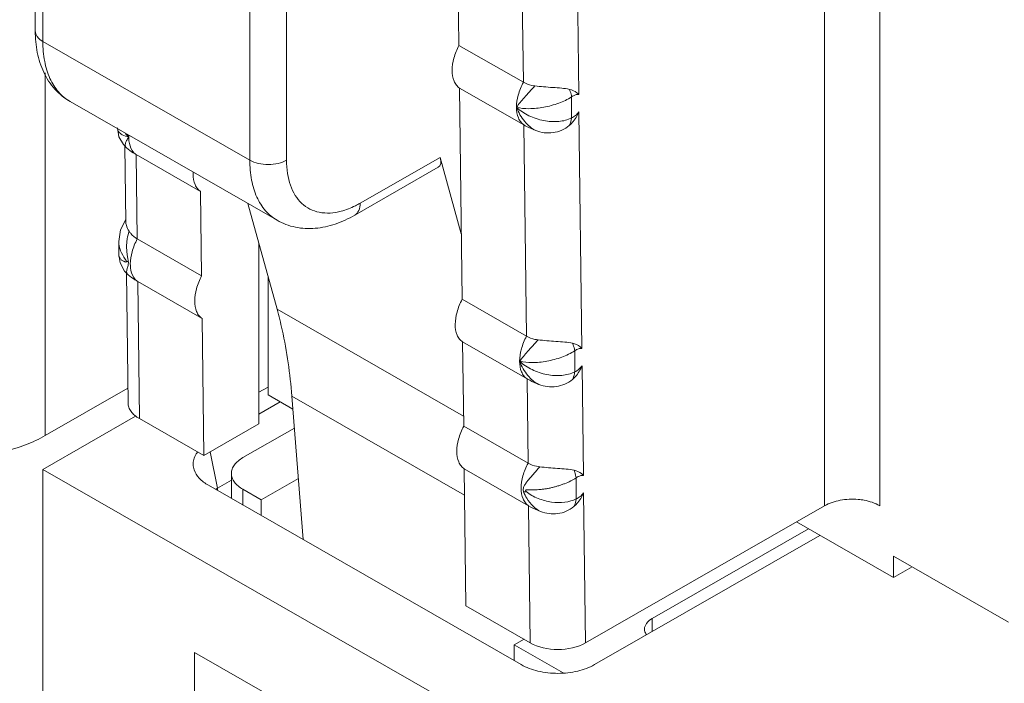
# Model space of a CAD drawing. Header units: centimetres. Extents: x -24.5 to 49.7, y -16.6 to 18.4.
# Tile 38 of 248: x -15.761 to -15.229, y -11.281 to -10.923. Entities that reach past the tile are written whole.
import ezdxf

# ---------------------------------------------------------------- set-up
doc = ezdxf.new("R2010")
doc.units = ezdxf.units.CM
doc.header["$MEASUREMENT"] = 0
doc.layers.add('layer 1', color=7, linetype='Continuous')

msp = doc.modelspace()

# ---------------------------------------------------------------- linework, layer by layer
at = {"layer": 'layer 1', "color": 1, "lineweight": 0}
msp.add_open_spline([(24.98821, 18.39808), (24.98821, 18.39808), (24.98821, -16.60193), (24.98821, -16.60193), (24.98821, -16.60193), (-24.51772, -16.60193), (-24.51772, -16.60193), (-24.51772, -16.60193), (-24.51772, 18.39808), (-24.51772, 18.39808), (-24.51772, 18.39808), (24.98821, 18.39808), (24.98821, 18.39808)], degree=3, knots=[0, 0, 0, 0, 0.25, 0.25, 0.25, 0.5, 0.5, 0.5, 0.75, 0.75, 0.75, 1, 1, 1, 1], dxfattribs=at)
at = {"layer": 'layer 1', "color": 5, "lineweight": 0}
msp.add_open_spline([(-23.26688, 17.18067), (-23.26688, 17.18067), (-23.26688, -15.60944), (-23.26688, -15.60944), (-23.26688, -15.60944), (23.98644, -15.60944), (23.98644, -15.60944)], degree=3, knots=[0, 0, 0, 0, 0.5, 0.5, 0.5, 1, 1, 1, 1], dxfattribs=at)
at = {"layer": 'layer 1', "lineweight": 9}
for points in [[(-15.52202, -12.03093), (-15.52202, -12.03093), (-20.59525, -9.12104), (-20.59525, -9.12104)], [(-20.51822, -9.33791), (-20.51822, -9.33791), (-15.59904, -12.15944), (-15.59904, -12.15944)], [(-15.58413, -12.92798), (-15.58413, -12.92798), (-20.50332, -10.10645), (-20.50332, -10.10645)], [(-15.59904, -12.93653), (-15.59904, -12.93653), (-20.51822, -10.115), (-20.51822, -10.115)], [(-13.25869, -10.16534), (-13.25869, -10.16534), (-15.36054, -11.37091), (-15.36054, -11.37091)], [(-15.32575, -11.18532), (-15.32575, -11.18532), (-15.32575, -10.73921), (-15.32575, -10.73921)], [(-15.29594, -10.73921), (-15.29594, -10.73921), (-15.29594, -11.18532), (-15.29594, -11.18532)], [(-15.75222, -10.92883), (-15.75222, -10.92883), (-15.75222, -10.82986), (-15.75222, -10.82986)], [(-15.74811, -10.83556), (-15.74811, -10.83556), (-15.74811, -10.93453), (-15.74811, -10.93453)], [(-17.32415, -10.87186), (-17.32415, -10.87186), (-15.46916, -11.93584), (-15.46916, -11.93584)], [(-15.52384, -10.89108), (-15.52384, -10.89108), (-15.52327, -10.93662), (-15.52327, -10.93662)], [(-15.63631, -10.99866), (-15.63631, -10.99866), (-15.63631, -10.89968), (-15.63631, -10.89968)], [(-15.61643, -10.89968), (-15.61643, -10.89968), (-15.61643, -10.99866), (-15.61643, -10.99866)], [(-15.4586, -10.96315), (-15.4586, -10.96315), (-15.45933, -10.904), (-15.45933, -10.904)], [(-15.48849, -10.95657), (-15.48849, -10.95657), (-15.48905, -10.91103), (-15.48905, -10.91103)], [(-15.74811, -10.93453), (-15.74811, -10.93453), (-15.63631, -10.99866), (-15.63631, -10.99866)], [(-15.52327, -10.93662), (-15.52327, -10.93662), (-15.48849, -10.95657), (-15.48849, -10.95657)], [(-15.74681, -11.14739), (-15.74681, -11.14739), (-15.74681, -10.95139), (-15.74681, -10.95139)], [(-15.48821, -10.97962), (-15.48821, -10.97962), (-15.52299, -10.95967), (-15.52299, -10.95967)], [(-15.52299, -10.95967), (-15.52299, -10.95967), (-15.52158, -11.0738), (-15.52158, -11.0738)], [(-15.46241, -10.96445), (-15.46241, -10.96445), (-15.46241, -10.97581), (-15.46241, -10.97581)], [(-15.62158, -11.03111), (-15.62158, -11.03111), (-15.73338, -10.96699), (-15.73338, -10.96699)], [(-15.4569, -11.10033), (-15.4569, -11.10033), (-15.45848, -10.9726), (-15.45848, -10.9726)], [(-15.4868, -11.09375), (-15.4868, -11.09375), (-15.48821, -10.97962), (-15.48821, -10.97962)], [(-15.70788, -10.98127), (-15.70788, -10.98127), (-15.70707, -10.98598), (-15.70707, -10.98598)], [(-15.70707, -10.98598), (-15.70707, -10.98598), (-15.70463, -10.99027), (-15.70463, -10.99027)], [(-15.70355, -10.9843), (-15.70297, -10.98496), (-15.70235, -10.9856), (-15.70171, -10.98619)], [(-15.70213, -10.98501), (-15.70199, -10.98541), (-15.70185, -10.9858), (-15.70171, -10.98619)], [(-15.70168, -10.98524), (-15.7017, -10.98556), (-15.70171, -10.98587), (-15.70171, -10.98619)], [(-15.70463, -10.99027), (-15.70463, -10.99027), (-15.70286, -10.99205), (-15.70286, -10.99205)], [(-15.70382, -10.99108), (-15.70382, -10.99108), (-15.70332, -11.03193), (-15.70332, -11.03193)], [(-15.70286, -10.99205), (-15.70172, -10.993), (-15.70053, -10.99389), (-15.69929, -10.9947)], [(-15.69987, -10.99342), (-15.69963, -10.9938), (-15.69935, -10.99417), (-15.69905, -10.9945)], [(-15.69769, -10.99567), (-15.69769, -10.99567), (-15.69929, -10.9947), (-15.69929, -10.9947)], [(-15.69905, -10.9945), (-15.69865, -10.99494), (-15.69819, -10.99534), (-15.69769, -10.99567)], [(-15.66291, -11.01562), (-15.66291, -11.01562), (-15.69769, -10.99567), (-15.69769, -10.99567)], [(-15.69769, -10.99567), (-15.69769, -10.99567), (-15.69713, -11.04121), (-15.69713, -11.04121)], [(-15.57668, -11.0219), (-15.57668, -11.0219), (-15.53346, -10.99712), (-15.53346, -10.99712)], [(-15.53446, -11.00249), (-15.53308, -11.0017), (-15.53273, -10.99977), (-15.53346, -10.99712)], [(-15.52202, -11.03853), (-15.52202, -11.03853), (-15.53346, -10.99712), (-15.53346, -10.99712)], [(-15.6669, -11.00519), (-15.66691, -11.00551), (-15.66692, -11.00582), (-15.66692, -11.00614)], [(-15.57962, -11.0284), (-15.57962, -11.0284), (-15.53446, -11.00249), (-15.53446, -11.00249)], [(-15.66235, -11.06116), (-15.66235, -11.06116), (-15.66291, -11.01562), (-15.66291, -11.01562)], [(-15.63737, -11.02205), (-15.63737, -11.02205), (-15.62159, -11.07917), (-15.62159, -11.07917)], [(-15.70333, -11.03071), (-15.70333, -11.03071), (-15.70614, -11.03627), (-15.70614, -11.03627)], [(-15.70332, -11.03193), (-15.70331, -11.03225), (-15.70328, -11.03256), (-15.70322, -11.03287)], [(-15.70614, -11.03627), (-15.70614, -11.03627), (-15.70707, -11.04266), (-15.70707, -11.04266)], [(-15.70707, -11.04984), (-15.70707, -11.04984), (-15.70707, -11.04266), (-15.70707, -11.04266)], [(-15.69713, -11.04121), (-15.69713, -11.04121), (-15.66235, -11.06116), (-15.66235, -11.06116)], [(-15.63134, -11.14115), (-15.63134, -11.14115), (-15.63134, -11.0439), (-15.63134, -11.0439)], [(-15.70705, -11.0502), (-15.70705, -11.0502), (-15.70707, -11.04984), (-15.70707, -11.04984)], [(-15.70707, -11.04984), (-15.70707, -11.04984), (-15.7064, -11.05413), (-15.7064, -11.05413)], [(-15.70705, -11.0502), (-15.70703, -11.05038), (-15.70699, -11.05055), (-15.70693, -11.05072)], [(-15.7064, -11.05413), (-15.7064, -11.05413), (-15.70406, -11.05853), (-15.70406, -11.05853)], [(-15.70358, -11.05221), (-15.70358, -11.05221), (-15.70313, -11.0529), (-15.70313, -11.0529)], [(-15.70313, -11.0529), (-15.70313, -11.0529), (-15.70296, -11.05322), (-15.70296, -11.05322)], [(-15.70194, -11.05352), (-15.70192, -11.05373), (-15.7019, -11.05394), (-15.7019, -11.05415)], [(-15.70406, -11.05853), (-15.70406, -11.05853), (-15.70209, -11.06057), (-15.70209, -11.06057)], [(-15.70297, -11.05965), (-15.70297, -11.05965), (-15.70211, -11.12983), (-15.70211, -11.12983)], [(-15.70207, -11.06059), (-15.70092, -11.06156), (-15.6997, -11.06246), (-15.69844, -11.06329)], [(-15.69903, -11.06202), (-15.69878, -11.06239), (-15.69851, -11.06275), (-15.6982, -11.06309)], [(-15.69684, -11.06426), (-15.69684, -11.06426), (-15.69844, -11.06329), (-15.69844, -11.06329)], [(-15.6982, -11.06309), (-15.6978, -11.06353), (-15.69734, -11.06393), (-15.69684, -11.06426)], [(-15.66207, -11.08421), (-15.66207, -11.08421), (-15.69684, -11.06426), (-15.69684, -11.06426)], [(-15.69684, -11.06426), (-15.69684, -11.06426), (-15.69593, -11.13829), (-15.69593, -11.13829)], [(-15.62637, -11.12547), (-15.62637, -11.12547), (-15.62637, -11.06187), (-15.62637, -11.06187)], [(-15.52158, -11.0738), (-15.52158, -11.0738), (-15.4868, -11.09375), (-15.4868, -11.09375)], [(-15.62159, -11.07917), (-15.62159, -11.07917), (-15.5208, -11.13698), (-15.5208, -11.13698)], [(-15.66115, -11.15824), (-15.66115, -11.15824), (-15.66207, -11.08421), (-15.66207, -11.08421)], [(-15.48652, -11.1168), (-15.48652, -11.1168), (-15.5213, -11.09685), (-15.5213, -11.09685)], [(-15.5213, -11.09685), (-15.5213, -11.09685), (-15.52074, -11.14239), (-15.52074, -11.14239)], [(-15.46071, -11.10163), (-15.46071, -11.10163), (-15.46071, -11.11299), (-15.46071, -11.11299)], [(-15.45605, -11.16892), (-15.45605, -11.16892), (-15.45678, -11.10977), (-15.45678, -11.10977)], [(-15.48595, -11.16234), (-15.48595, -11.16234), (-15.48652, -11.1168), (-15.48652, -11.1168)], [(-15.7022, -11.12181), (-15.7022, -11.12181), (-15.74681, -11.14739), (-15.74681, -11.14739)], [(-15.62637, -11.1212), (-15.62637, -11.1212), (-15.63134, -11.12404), (-15.63134, -11.12404)], [(-15.61986, -11.1292), (-15.61986, -11.1292), (-15.63134, -11.13578), (-15.63134, -11.13578)], [(-15.613, -11.13314), (-15.613, -11.13314), (-15.62637, -11.12547), (-15.62637, -11.12547)], [(-15.52027, -11.17965), (-15.52027, -11.17965), (-15.61356, -11.12614), (-15.61356, -11.12614)], [(-15.61356, -11.12614), (-15.61356, -11.12614), (-15.60744, -11.20364), (-15.60744, -11.20364)], [(-15.74811, -11.16571), (-15.74811, -11.16571), (-15.698, -11.13697), (-15.698, -11.13697)], [(-15.69593, -11.13829), (-15.69593, -11.13829), (-15.66115, -11.15824), (-15.66115, -11.15824)], [(-15.66115, -11.15824), (-15.66115, -11.15824), (-15.63134, -11.14115), (-15.63134, -11.14115)], [(-15.64003, -11.15935), (-15.64003, -11.15935), (-15.6122, -11.14338), (-15.6122, -11.14338)], [(-15.52074, -11.14239), (-15.52074, -11.14239), (-15.48595, -11.16234), (-15.48595, -11.16234)], [(-15.65769, -11.15625), (-15.65769, -11.15625), (-15.6537, -11.17579), (-15.6537, -11.17579)], [(-15.39034, -11.37091), (-15.39034, -11.37091), (-15.74811, -11.16571), (-15.74811, -11.16571)], [(-15.74811, -11.16571), (-15.74811, -11.16571), (-15.74811, -11.77585), (-15.74811, -11.77585)], [(-15.48567, -11.18539), (-15.48567, -11.18539), (-15.52045, -11.16544), (-15.52045, -11.16544)], [(-15.52045, -11.16544), (-15.52045, -11.16544), (-15.51954, -11.23947), (-15.51954, -11.23947)], [(-15.6537, -11.17579), (-15.6537, -11.17579), (-15.64621, -11.17149), (-15.64621, -11.17149)], [(-15.64621, -11.1814), (-15.64621, -11.1814), (-15.64621, -11.1679), (-15.64621, -11.1679)], [(-15.61005, -11.17065), (-15.61005, -11.17065), (-15.63009, -11.18215), (-15.63009, -11.18215)], [(-15.45991, -11.17025), (-15.45991, -11.17025), (-15.45991, -11.18159), (-15.45991, -11.18159)], [(-15.65867, -11.17426), (-15.65867, -11.17426), (-15.48972, -11.27115), (-15.48972, -11.27115)], [(-15.6537, -11.17579), (-15.65408, -11.17601), (-15.65445, -11.17623), (-15.65481, -11.17648)], [(-15.6537, -11.17579), (-15.6537, -11.17579), (-15.6537, -11.1771), (-15.6537, -11.1771)], [(-15.63009, -11.18215), (-15.63009, -11.18215), (-15.64003, -11.17645), (-15.64003, -11.17645)], [(-15.64003, -11.17645), (-15.64003, -11.17645), (-15.64003, -11.18495), (-15.64003, -11.18495)], [(-15.4874, -11.17709), (-15.48735, -11.17732), (-15.48717, -11.1775), (-15.48701, -11.17767)], [(-15.63009, -11.19065), (-15.63009, -11.19065), (-15.63009, -11.18215), (-15.63009, -11.18215)], [(-15.45494, -11.25942), (-15.45494, -11.25942), (-15.45594, -11.17836), (-15.45594, -11.17836)], [(-15.48475, -11.25942), (-15.48475, -11.25942), (-15.48567, -11.18539), (-15.48567, -11.18539)], [(-15.32575, -11.18532), (-15.32575, -11.18532), (-15.45494, -11.25942), (-15.45494, -11.25942)], [(-15.33439, -11.1978), (-15.33439, -11.1978), (-15.41892, -11.24628), (-15.41892, -11.24628)], [(-15.34095, -11.19404), (-15.34095, -11.19404), (-15.28849, -11.22413), (-15.28849, -11.22413)], [(-15.44998, -11.27115), (-15.44998, -11.27115), (-15.32823, -11.20133), (-15.32823, -11.20133)], [(-15.22637, -11.24825), (-15.22637, -11.24825), (-15.28849, -11.21262), (-15.28849, -11.21262)], [(-15.28849, -11.22413), (-15.28849, -11.22413), (-15.28849, -11.21262), (-15.28849, -11.21262)], [(-15.28849, -11.22413), (-15.28849, -11.22413), (-15.27845, -11.21837), (-15.27845, -11.21837)], [(-15.51954, -11.23947), (-15.51954, -11.23947), (-15.48475, -11.25942), (-15.48475, -11.25942)], [(-15.41892, -11.24628), (-15.41892, -11.24628), (-15.41892, -11.25335), (-15.41892, -11.25335)], [(-15.49345, -11.26052), (-15.49345, -11.26052), (-15.48814, -11.25748), (-15.48814, -11.25748)], [(-15.46702, -11.27568), (-15.46702, -11.27568), (-15.49345, -11.26052), (-15.49345, -11.26052)], [(-15.49345, -11.26052), (-15.49345, -11.26052), (-15.49345, -11.26902), (-15.49345, -11.26902)], [(-15.48475, -11.25942), (-15.47652, -11.26414), (-15.46317, -11.26414), (-15.45494, -11.25942)], [(-15.66612, -11.26453), (-15.66612, -11.26453), (-15.5568, -11.32724), (-15.5568, -11.32724)], [(-15.66612, -11.26453), (-15.66612, -11.26453), (-15.66612, -11.82288), (-15.66612, -11.82288)]]:
    msp.add_open_spline(points, degree=3, dxfattribs=at)
for points, knots in [([(-15.73338, -10.96699), (-15.73648, -10.9652), (-15.73931, -10.96289), (-15.74171, -10.96021), (-15.74413, -10.9575), (-15.7461, -10.95442), (-15.74765, -10.95115), (-15.74924, -10.94777), (-15.75038, -10.94418), (-15.75111, -10.94051), (-15.75189, -10.93667), (-15.75222, -10.93274), (-15.75222, -10.92883)], [0, 0, 0, 0, 0.25, 0.25, 0.25, 0.5, 0.5, 0.5, 0.75, 0.75, 0.75, 1, 1, 1, 1]), ([(-15.75222, -10.92883), (-15.75222, -10.92992), (-15.75179, -10.93101), (-15.75116, -10.93192), (-15.75037, -10.93303), (-15.74926, -10.93386), (-15.74811, -10.93453)], [0, 0, 0, 0, 0.5, 0.5, 0.5, 1, 1, 1, 1]), ([(-15.74811, -10.93453), (-15.74811, -10.93813), (-15.74782, -10.94173), (-15.74714, -10.94527), (-15.74653, -10.94844), (-15.74561, -10.95156), (-15.74428, -10.95449), (-15.74307, -10.95714), (-15.74154, -10.95964), (-15.73963, -10.96182), (-15.73784, -10.96387), (-15.73572, -10.96564), (-15.73338, -10.96699)], [0, 0, 0, 0, 0.25, 0.25, 0.25, 0.5, 0.5, 0.5, 0.75, 0.75, 0.75, 1, 1, 1, 1]), ([(-15.52327, -10.93662), (-15.52443, -10.93882), (-15.52538, -10.94113), (-15.52604, -10.94352), (-15.52663, -10.9457), (-15.527, -10.94794), (-15.527, -10.95019)], [0, 0, 0, 0, 0.5, 0.5, 0.5, 1, 1, 1, 1]), ([(-15.527, -10.95019), (-15.527, -10.95213), (-15.52673, -10.95413), (-15.52596, -10.95592), (-15.52564, -10.95669), (-15.52522, -10.95743), (-15.52469, -10.95808), (-15.52421, -10.9587), (-15.52363, -10.95924), (-15.52299, -10.95967)], [0, 0, 0, 0, 0.333333, 0.333333, 0.333333, 0.666667, 0.666667, 0.666667, 1, 1, 1, 1]), ([(-15.49222, -10.97014), (-15.49222, -10.96789), (-15.49186, -10.96565), (-15.49126, -10.96347), (-15.4906, -10.96108), (-15.48965, -10.95877), (-15.48849, -10.95657)], [0, 0, 0, 0, 0.5, 0.5, 0.5, 1, 1, 1, 1]), ([(-15.49222, -10.97014), (-15.49092, -10.96829), (-15.48945, -10.96657), (-15.48796, -10.96487), (-15.48608, -10.96273), (-15.48417, -10.96063), (-15.48224, -10.95853)], [0, 0, 0, 0, 0.5, 0.5, 0.5, 1, 1, 1, 1]), ([(-15.48224, -10.95853), (-15.48281, -10.95847), (-15.48338, -10.95838), (-15.48394, -10.95826), (-15.48553, -10.95793), (-15.48709, -10.95738), (-15.48849, -10.95657)], [0, 0, 0, 0, 0.5, 0.5, 0.5, 1, 1, 1, 1]), ([(-15.46357, -10.96042), (-15.46494, -10.96005), (-15.46636, -10.95989), (-15.46778, -10.95976), (-15.46938, -10.95962), (-15.47098, -10.95951), (-15.47258, -10.9594), (-15.47423, -10.95928), (-15.47588, -10.95915), (-15.47753, -10.95901), (-15.4791, -10.95887), (-15.48068, -10.95872), (-15.48224, -10.95853)], [0, 0, 0, 0, 0.25, 0.25, 0.25, 0.5, 0.5, 0.5, 0.75, 0.75, 0.75, 1, 1, 1, 1]), ([(-15.49222, -10.97014), (-15.49002, -10.97065), (-15.48775, -10.97084), (-15.48549, -10.97083), (-15.48281, -10.97082), (-15.48014, -10.97055), (-15.4775, -10.97007), (-15.47474, -10.96956), (-15.47202, -10.96882), (-15.46938, -10.96785), (-15.46695, -10.96695), (-15.46459, -10.96584), (-15.46241, -10.96445)], [0, 0, 0, 0, 0.25, 0.25, 0.25, 0.5, 0.5, 0.5, 0.75, 0.75, 0.75, 1, 1, 1, 1]), ([(-15.4586, -10.96315), (-15.45888, -10.96281), (-15.4592, -10.96251), (-15.45954, -10.96224), (-15.4607, -10.96132), (-15.46215, -10.9608), (-15.46357, -10.96042)], [0, 0, 0, 0, 0.5, 0.5, 0.5, 1, 1, 1, 1]), ([(-15.46357, -10.96042), (-15.46343, -10.96078), (-15.46329, -10.96114), (-15.46315, -10.96151), (-15.46282, -10.96246), (-15.46255, -10.96345), (-15.46241, -10.96445)], [0, 0, 0, 0, 0.5, 0.5, 0.5, 1, 1, 1, 1]), ([(-15.46241, -10.96445), (-15.46209, -10.96422), (-15.46177, -10.964), (-15.46142, -10.96382), (-15.46056, -10.96335), (-15.45955, -10.96303), (-15.4586, -10.96315)], [0, 0, 0, 0, 0.5, 0.5, 0.5, 1, 1, 1, 1]), ([(-15.49222, -10.97014), (-15.49115, -10.97288), (-15.48968, -10.97548), (-15.48777, -10.97776), (-15.4861, -10.97976), (-15.48411, -10.98151), (-15.4818, -10.98264)], [0, 0, 0, 0, 0.5, 0.5, 0.5, 1, 1, 1, 1]), ([(-15.48821, -10.97962), (-15.48886, -10.97919), (-15.48943, -10.97865), (-15.48992, -10.97803), (-15.49044, -10.97738), (-15.49085, -10.97664), (-15.49118, -10.97587), (-15.49194, -10.97408), (-15.49222, -10.97208), (-15.49222, -10.97014)], [0, 0, 0, 0, 0.333333, 0.333333, 0.333333, 0.666667, 0.666667, 0.666667, 1, 1, 1, 1]), ([(-15.49222, -10.97014), (-15.49023, -10.97195), (-15.48793, -10.97345), (-15.48549, -10.97463), (-15.48295, -10.97586), (-15.48026, -10.97675), (-15.4775, -10.97728), (-15.47484, -10.9778), (-15.4721, -10.97799), (-15.46938, -10.97773), (-15.46696, -10.9775), (-15.46455, -10.97692), (-15.46241, -10.97581)], [0, 0, 0, 0, 0.25, 0.25, 0.25, 0.5, 0.5, 0.5, 0.75, 0.75, 0.75, 1, 1, 1, 1]), ([(-15.46369, -10.97997), (-15.46312, -10.97947), (-15.46258, -10.97893), (-15.46207, -10.97837), (-15.46055, -10.97667), (-15.45934, -10.97469), (-15.45848, -10.9726)], [0, 0, 0, 0, 0.5, 0.5, 0.5, 1, 1, 1, 1]), ([(-15.45848, -10.9726), (-15.45903, -10.97332), (-15.45966, -10.97399), (-15.46037, -10.97457), (-15.46099, -10.97508), (-15.46167, -10.97553), (-15.46241, -10.97581)], [0, 0, 0, 0, 0.5, 0.5, 0.5, 1, 1, 1, 1]), ([(-15.48821, -10.97962), (-15.48773, -10.97989), (-15.48725, -10.98016), (-15.48676, -10.98041), (-15.48515, -10.98125), (-15.48349, -10.98199), (-15.4818, -10.98264)], [0, 0, 0, 0, 0.5, 0.5, 0.5, 1, 1, 1, 1]), ([(-15.4818, -10.98264), (-15.47887, -10.98379), (-15.4756, -10.9842), (-15.47243, -10.98378), (-15.46922, -10.98334), (-15.46608, -10.98205), (-15.46369, -10.97997)], [0, 0, 0, 0, 0.5, 0.5, 0.5, 1, 1, 1, 1]), ([(-15.46241, -10.97581), (-15.46245, -10.97618), (-15.46251, -10.97655), (-15.46259, -10.9769), (-15.46281, -10.97797), (-15.46317, -10.97902), (-15.46369, -10.97997)], [0, 0, 0, 0, 0.5, 0.5, 0.5, 1, 1, 1, 1]), ([(-15.70785, -10.98166), (-15.70779, -10.98217), (-15.70759, -10.98266), (-15.70731, -10.98309), (-15.7068, -10.98387), (-15.70602, -10.98444), (-15.7052, -10.9849), (-15.7041, -10.9855), (-15.70291, -10.98591), (-15.70171, -10.98619)], [0, 0, 0, 0, 0.333333, 0.333333, 0.333333, 0.666667, 0.666667, 0.666667, 1, 1, 1, 1]), ([(-15.70171, -10.98619), (-15.70213, -10.9868), (-15.70254, -10.98743), (-15.70288, -10.9881), (-15.70315, -10.98861), (-15.70338, -10.98915), (-15.7035, -10.98972), (-15.7036, -10.99016), (-15.70363, -10.99062), (-15.70351, -10.99104), (-15.7034, -10.99143), (-15.70316, -10.99179), (-15.70285, -10.99205)], [0, 0, 0, 0, 0.25, 0.25, 0.25, 0.5, 0.5, 0.5, 0.75, 0.75, 0.75, 1, 1, 1, 1]), ([(-15.70171, -10.98619), (-15.70171, -10.98688), (-15.70167, -10.98758), (-15.70159, -10.98827), (-15.70138, -10.99008), (-15.70086, -10.99191), (-15.69987, -10.99342)], [0, 0, 0, 0, 0.5, 0.5, 0.5, 1, 1, 1, 1]), ([(-15.62158, -11.03111), (-15.62392, -11.02977), (-15.62605, -11.02799), (-15.62783, -11.02595), (-15.62974, -11.02376), (-15.63127, -11.02126), (-15.63248, -11.01862), (-15.63381, -11.01568), (-15.63473, -11.01257), (-15.63534, -11.0094), (-15.63602, -11.00585), (-15.63631, -11.00225), (-15.63631, -10.99866)], [0, 0, 0, 0, 0.25, 0.25, 0.25, 0.5, 0.5, 0.5, 0.75, 0.75, 0.75, 1, 1, 1, 1]), ([(-15.63631, -10.99866), (-15.63489, -10.99947), (-15.63334, -11.00002), (-15.63174, -11.0004), (-15.62998, -11.00082), (-15.62817, -11.00102), (-15.62637, -11.00102), (-15.62456, -11.00102), (-15.62276, -11.00082), (-15.62099, -11.0004), (-15.6194, -11.00002), (-15.61785, -10.99947), (-15.61643, -10.99866)], [0, 0, 0, 0, 0.25, 0.25, 0.25, 0.5, 0.5, 0.5, 0.75, 0.75, 0.75, 1, 1, 1, 1]), ([(-15.587, -11.02625), (-15.5908, -11.02725), (-15.59491, -11.02758), (-15.59878, -11.02681), (-15.60054, -11.02645), (-15.60227, -11.02587), (-15.60387, -11.02505), (-15.60545, -11.02423), (-15.60692, -11.02319), (-15.60822, -11.02197), (-15.60958, -11.0207), (-15.61075, -11.01923), (-15.61174, -11.01766), (-15.61281, -11.01597), (-15.61366, -11.01413), (-15.61432, -11.01224), (-15.61506, -11.01017), (-15.61556, -11.00802), (-15.6159, -11.00585), (-15.61627, -11.00347), (-15.61643, -11.00106), (-15.61643, -10.99866)], [0, 0, 0, 0, 0.142857, 0.142857, 0.142857, 0.285714, 0.285714, 0.285714, 0.428571, 0.428571, 0.428571, 0.571429, 0.571429, 0.571429, 0.714286, 0.714286, 0.714286, 0.857143, 0.857143, 0.857143, 1, 1, 1, 1]), ([(-15.66291, -11.01562), (-15.66356, -11.01519), (-15.66413, -11.01465), (-15.66462, -11.01403), (-15.66514, -11.01338), (-15.66556, -11.01264), (-15.66588, -11.01188), (-15.66664, -11.01008), (-15.66692, -11.00808), (-15.66692, -11.00614)], [0, 0, 0, 0, 0.333333, 0.333333, 0.333333, 0.666667, 0.666667, 0.666667, 1, 1, 1, 1]), ([(-15.57668, -11.0219), (-15.57753, -11.0224), (-15.5784, -11.02286), (-15.57928, -11.0233), (-15.58175, -11.02453), (-15.58433, -11.02554), (-15.587, -11.02625)], [0, 0, 0, 0, 0.5, 0.5, 0.5, 1, 1, 1, 1]), ([(-15.57668, -11.0219), (-15.57668, -11.02326), (-15.57686, -11.02465), (-15.57745, -11.0259), (-15.57792, -11.02691), (-15.57866, -11.02785), (-15.57962, -11.0284)], [0, 0, 0, 0, 0.5, 0.5, 0.5, 1, 1, 1, 1]), ([(-15.57962, -11.0284), (-15.58297, -11.03032), (-15.58649, -11.03195), (-15.59015, -11.03318), (-15.59366, -11.03436), (-15.59728, -11.03515), (-15.60097, -11.03545), (-15.60453, -11.03575), (-15.60813, -11.03558), (-15.61165, -11.03486), (-15.61513, -11.03414), (-15.61851, -11.03287), (-15.62158, -11.03111)], [0, 0, 0, 0, 0.25, 0.25, 0.25, 0.5, 0.5, 0.5, 0.75, 0.75, 0.75, 1, 1, 1, 1]), ([(-15.70322, -11.03287), (-15.70317, -11.0332), (-15.70309, -11.03353), (-15.703, -11.03385), (-15.70265, -11.03498), (-15.70211, -11.03605), (-15.70149, -11.03705)], [0, 0, 0, 0, 0.5, 0.5, 0.5, 1, 1, 1, 1]), ([(-15.70149, -11.03705), (-15.70195, -11.03838), (-15.7023, -11.03973), (-15.70254, -11.04112), (-15.70266, -11.04181), (-15.70275, -11.04251), (-15.7028, -11.0432), (-15.70286, -11.04391), (-15.70288, -11.04461), (-15.70287, -11.04531), (-15.70287, -11.04601), (-15.70284, -11.04672), (-15.70278, -11.04742), (-15.70273, -11.04812), (-15.70265, -11.04881), (-15.70256, -11.04951), (-15.70247, -11.0502), (-15.70237, -11.05088), (-15.70223, -11.05156), (-15.7021, -11.05221), (-15.70194, -11.05286), (-15.70194, -11.05352)], [0, 0, 0, 0, 0.142857, 0.142857, 0.142857, 0.285714, 0.285714, 0.285714, 0.428571, 0.428571, 0.428571, 0.571429, 0.571429, 0.571429, 0.714286, 0.714286, 0.714286, 0.857143, 0.857143, 0.857143, 1, 1, 1, 1]), ([(-15.70149, -11.03705), (-15.70123, -11.03748), (-15.70094, -11.03788), (-15.70062, -11.03826), (-15.69966, -11.03945), (-15.69845, -11.04046), (-15.69713, -11.04121)], [0, 0, 0, 0, 0.5, 0.5, 0.5, 1, 1, 1, 1]), ([(-15.70707, -11.04266), (-15.70707, -11.04433), (-15.70672, -11.04601), (-15.70613, -11.04757), (-15.70549, -11.04923), (-15.70458, -11.05076), (-15.70358, -11.05221)], [0, 0, 0, 0, 0.5, 0.5, 0.5, 1, 1, 1, 1]), ([(-15.69713, -11.04121), (-15.69829, -11.04341), (-15.69923, -11.04572), (-15.69989, -11.04812), (-15.70049, -11.05029), (-15.70086, -11.05254), (-15.70086, -11.05478)], [0, 0, 0, 0, 0.5, 0.5, 0.5, 1, 1, 1, 1]), ([(-15.70296, -11.05322), (-15.70291, -11.05332), (-15.70288, -11.05346), (-15.70293, -11.05354), (-15.70296, -11.0536), (-15.70305, -11.05365), (-15.70313, -11.05366), (-15.70324, -11.05369), (-15.70335, -11.05367), (-15.70346, -11.05365), (-15.70358, -11.05362), (-15.70371, -11.05358), (-15.70384, -11.05354), (-15.70396, -11.0535), (-15.70409, -11.05344), (-15.70421, -11.05339), (-15.70434, -11.05333), (-15.70447, -11.05327), (-15.70459, -11.05321), (-15.70482, -11.05309), (-15.70504, -11.05296), (-15.70526, -11.05281), (-15.70547, -11.05267), (-15.70566, -11.05252), (-15.70584, -11.05235), (-15.70602, -11.05219), (-15.70618, -11.05203), (-15.70633, -11.05185), (-15.7066, -11.05151), (-15.70681, -11.05113), (-15.70693, -11.05072)], [0, 0, 0, 0, 0.1, 0.1, 0.1, 0.2, 0.2, 0.2, 0.3, 0.3, 0.3, 0.4, 0.4, 0.4, 0.5, 0.5, 0.5, 0.6, 0.6, 0.6, 0.7, 0.7, 0.7, 0.8, 0.8, 0.8, 0.9, 0.9, 0.9, 1, 1, 1, 1]), ([(-15.70194, -11.05353), (-15.70203, -11.0535), (-15.70212, -11.05348), (-15.70221, -11.05346), (-15.70246, -11.05339), (-15.70271, -11.05331), (-15.70296, -11.05322)], [0, 0, 0, 0, 0.5, 0.5, 0.5, 1, 1, 1, 1]), ([(-15.7019, -11.05415), (-15.70187, -11.05462), (-15.70199, -11.05507), (-15.70211, -11.05552), (-15.7022, -11.05588), (-15.7023, -11.05623), (-15.7024, -11.05659), (-15.70256, -11.05715), (-15.70275, -11.05769), (-15.70283, -11.05827), (-15.70289, -11.05871), (-15.7029, -11.05916), (-15.70277, -11.05958), (-15.70263, -11.05996), (-15.70239, -11.06032), (-15.70208, -11.06058)], [0, 0, 0, 0, 0.2, 0.2, 0.2, 0.4, 0.4, 0.4, 0.6, 0.6, 0.6, 0.8, 0.8, 0.8, 1, 1, 1, 1]), ([(-15.70086, -11.05478), (-15.70086, -11.05547), (-15.70082, -11.05617), (-15.70074, -11.05686), (-15.70053, -11.05867), (-15.70001, -11.0605), (-15.69903, -11.06202)], [0, 0, 0, 0, 0.5, 0.5, 0.5, 1, 1, 1, 1]), ([(-15.66607, -11.07473), (-15.66607, -11.07249), (-15.66571, -11.07024), (-15.66511, -11.06807), (-15.66446, -11.06567), (-15.66351, -11.06336), (-15.66235, -11.06116)], [0, 0, 0, 0, 0.5, 0.5, 0.5, 1, 1, 1, 1]), ([(-15.66207, -11.08421), (-15.66271, -11.08378), (-15.66329, -11.08324), (-15.66377, -11.08263), (-15.66429, -11.08197), (-15.66471, -11.08123), (-15.66504, -11.08046), (-15.6658, -11.07867), (-15.66607, -11.07667), (-15.66607, -11.07473)], [0, 0, 0, 0, 0.333333, 0.333333, 0.333333, 0.666667, 0.666667, 0.666667, 1, 1, 1, 1]), ([(-15.52158, -11.0738), (-15.52274, -11.07599), (-15.52368, -11.0783), (-15.52434, -11.08071), (-15.52494, -11.08288), (-15.52531, -11.08512), (-15.52531, -11.08736)], [0, 0, 0, 0, 0.5, 0.5, 0.5, 1, 1, 1, 1]), ([(-15.62159, -11.07917), (-15.62057, -11.08286), (-15.61965, -11.08657), (-15.61882, -11.09031), (-15.61621, -11.1021), (-15.61451, -11.11411), (-15.61356, -11.12614)], [0, 0, 0, 0, 0.5, 0.5, 0.5, 1, 1, 1, 1]), ([(-15.52531, -11.08736), (-15.52531, -11.08931), (-15.52503, -11.0913), (-15.52427, -11.0931), (-15.52394, -11.09387), (-15.52353, -11.09461), (-15.523, -11.09526), (-15.52252, -11.09587), (-15.52194, -11.09641), (-15.5213, -11.09685)], [0, 0, 0, 0, 0.333333, 0.333333, 0.333333, 0.666667, 0.666667, 0.666667, 1, 1, 1, 1]), ([(-15.49053, -11.10731), (-15.49053, -11.10507), (-15.49016, -11.10283), (-15.48957, -11.10066), (-15.48891, -11.09825), (-15.48796, -11.09594), (-15.4868, -11.09375)], [0, 0, 0, 0, 0.5, 0.5, 0.5, 1, 1, 1, 1]), ([(-15.49053, -11.10731), (-15.48922, -11.10547), (-15.48775, -11.10375), (-15.48626, -11.10205), (-15.48439, -11.09991), (-15.48248, -11.09781), (-15.48055, -11.09571)], [0, 0, 0, 0, 0.5, 0.5, 0.5, 1, 1, 1, 1]), ([(-15.48055, -11.09571), (-15.48112, -11.09565), (-15.48168, -11.09556), (-15.48224, -11.09544), (-15.48383, -11.09511), (-15.48539, -11.09456), (-15.4868, -11.09375)], [0, 0, 0, 0, 0.5, 0.5, 0.5, 1, 1, 1, 1]), ([(-15.46188, -11.09759), (-15.46325, -11.09723), (-15.46467, -11.09707), (-15.46608, -11.09694), (-15.46768, -11.0968), (-15.46929, -11.09669), (-15.47089, -11.09657), (-15.47253, -11.09645), (-15.47419, -11.09634), (-15.47584, -11.09619), (-15.47741, -11.09605), (-15.47898, -11.09589), (-15.48055, -11.09571)], [0, 0, 0, 0, 0.25, 0.25, 0.25, 0.5, 0.5, 0.5, 0.75, 0.75, 0.75, 1, 1, 1, 1]), ([(-15.4569, -11.10033), (-15.45719, -11.1), (-15.4575, -11.09969), (-15.45785, -11.09942), (-15.45901, -11.09851), (-15.46045, -11.09798), (-15.46188, -11.09759)], [0, 0, 0, 0, 0.5, 0.5, 0.5, 1, 1, 1, 1]), ([(-15.46071, -11.10163), (-15.46076, -11.10131), (-15.46082, -11.10099), (-15.46089, -11.10067), (-15.46112, -11.09962), (-15.46147, -11.09859), (-15.46188, -11.09759)], [0, 0, 0, 0, 0.5, 0.5, 0.5, 1, 1, 1, 1]), ([(-15.49053, -11.10731), (-15.48833, -11.10782), (-15.48606, -11.10801), (-15.4838, -11.10801), (-15.48112, -11.10801), (-15.47844, -11.10773), (-15.47581, -11.10724), (-15.47305, -11.10674), (-15.47033, -11.106), (-15.46769, -11.10503), (-15.46526, -11.10412), (-15.4629, -11.10301), (-15.46071, -11.10163)], [0, 0, 0, 0, 0.25, 0.25, 0.25, 0.5, 0.5, 0.5, 0.75, 0.75, 0.75, 1, 1, 1, 1]), ([(-15.46071, -11.10163), (-15.4604, -11.10139), (-15.46007, -11.10118), (-15.45972, -11.10099), (-15.45887, -11.10053), (-15.45786, -11.10021), (-15.4569, -11.10033)], [0, 0, 0, 0, 0.5, 0.5, 0.5, 1, 1, 1, 1]), ([(-15.46071, -11.11299), (-15.46286, -11.1141), (-15.46527, -11.11468), (-15.46769, -11.11491), (-15.47041, -11.11517), (-15.47314, -11.11498), (-15.47581, -11.11446), (-15.47857, -11.11392), (-15.48126, -11.11303), (-15.4838, -11.1118), (-15.48624, -11.11062), (-15.48853, -11.10913), (-15.49053, -11.10731)], [0, 0, 0, 0, 0.25, 0.25, 0.25, 0.5, 0.5, 0.5, 0.75, 0.75, 0.75, 1, 1, 1, 1]), ([(-15.48011, -11.11983), (-15.48241, -11.1187), (-15.48441, -11.11694), (-15.48607, -11.11494), (-15.48799, -11.11265), (-15.48945, -11.11005), (-15.49053, -11.10731)], [0, 0, 0, 0, 0.5, 0.5, 0.5, 1, 1, 1, 1]), ([(-15.48652, -11.1168), (-15.48716, -11.11637), (-15.48774, -11.11582), (-15.48822, -11.11521), (-15.48874, -11.11456), (-15.48916, -11.11383), (-15.48949, -11.11305), (-15.49025, -11.11125), (-15.49053, -11.10926), (-15.49053, -11.10731)], [0, 0, 0, 0, 0.333333, 0.333333, 0.333333, 0.666667, 0.666667, 0.666667, 1, 1, 1, 1]), ([(-15.45678, -11.10977), (-15.45764, -11.11187), (-15.45886, -11.11385), (-15.46038, -11.11554), (-15.46088, -11.11611), (-15.46142, -11.11664), (-15.462, -11.11714)], [0, 0, 0, 0, 0.5, 0.5, 0.5, 1, 1, 1, 1]), ([(-15.46071, -11.11299), (-15.46076, -11.11336), (-15.46082, -11.11372), (-15.4609, -11.11409), (-15.46111, -11.11515), (-15.46147, -11.11619), (-15.462, -11.11714)], [0, 0, 0, 0, 0.5, 0.5, 0.5, 1, 1, 1, 1]), ([(-15.46071, -11.11299), (-15.46035, -11.11286), (-15.46002, -11.11268), (-15.45969, -11.11248), (-15.45856, -11.11179), (-15.45759, -11.11082), (-15.45678, -11.10977)], [0, 0, 0, 0, 0.5, 0.5, 0.5, 1, 1, 1, 1]), ([(-15.48652, -11.1168), (-15.48604, -11.11707), (-15.48555, -11.11733), (-15.48507, -11.11758), (-15.48346, -11.11843), (-15.48179, -11.11917), (-15.48011, -11.11983)], [0, 0, 0, 0, 0.5, 0.5, 0.5, 1, 1, 1, 1]), ([(-15.462, -11.11714), (-15.46439, -11.11923), (-15.46752, -11.12052), (-15.47073, -11.12095), (-15.47391, -11.12138), (-15.47717, -11.12097), (-15.48011, -11.11983)], [0, 0, 0, 0, 0.5, 0.5, 0.5, 1, 1, 1, 1]), ([(-15.70211, -11.12983), (-15.70209, -11.13062), (-15.70194, -11.13141), (-15.70168, -11.13217), (-15.7014, -11.13297), (-15.70098, -11.13372), (-15.70048, -11.13441), (-15.69991, -11.13517), (-15.69925, -11.13586), (-15.69853, -11.13648), (-15.69773, -11.13717), (-15.69685, -11.13777), (-15.69593, -11.13829)], [0, 0, 0, 0, 0.25, 0.25, 0.25, 0.5, 0.5, 0.5, 0.75, 0.75, 0.75, 1, 1, 1, 1]), ([(-15.52074, -11.14239), (-15.5219, -11.14458), (-15.52284, -11.14689), (-15.5235, -11.14929), (-15.5241, -11.15146), (-15.52446, -11.15371), (-15.52446, -11.15595)], [0, 0, 0, 0, 0.5, 0.5, 0.5, 1, 1, 1, 1]), ([(-15.74681, -11.14739), (-15.75021, -11.14935), (-15.75379, -11.15101), (-15.75746, -11.15241), (-15.76142, -11.15393), (-15.76549, -11.15515), (-15.76961, -11.15614), (-15.7784, -11.15822), (-15.78745, -11.1592), (-15.7965, -11.1592), (-15.80556, -11.1592), (-15.81461, -11.15822), (-15.82339, -11.15614), (-15.82752, -11.15515), (-15.83158, -11.15393), (-15.83554, -11.15241), (-15.83921, -11.15101), (-15.84279, -11.14935), (-15.84619, -11.14739)], [0, 0, 0, 0, 0.166667, 0.166667, 0.166667, 0.333333, 0.333333, 0.333333, 0.5, 0.5, 0.5, 0.666667, 0.666667, 0.666667, 0.833333, 0.833333, 0.833333, 1, 1, 1, 1]), ([(-15.52446, -11.15595), (-15.52446, -11.15789), (-15.52418, -11.15989), (-15.52342, -11.16169), (-15.5231, -11.16246), (-15.52268, -11.1632), (-15.52216, -11.16385), (-15.52167, -11.16446), (-15.5211, -11.165), (-15.52045, -11.16544)], [0, 0, 0, 0, 0.333333, 0.333333, 0.333333, 0.666667, 0.666667, 0.666667, 1, 1, 1, 1]), ([(-15.66656, -11.16034), (-15.6668, -11.16124), (-15.66692, -11.16218), (-15.66689, -11.16311), (-15.66687, -11.16405), (-15.6667, -11.16499), (-15.6664, -11.16588)], [0, 0, 0, 0, 0.5, 0.5, 0.5, 1, 1, 1, 1]), ([(-15.66453, -11.15637), (-15.66476, -11.15668), (-15.66499, -11.157), (-15.6652, -11.15733), (-15.66579, -11.15826), (-15.66626, -11.15928), (-15.66656, -11.16034)], [0, 0, 0, 0, 0.5, 0.5, 0.5, 1, 1, 1, 1]), ([(-15.64621, -11.1679), (-15.64621, -11.1671), (-15.64607, -11.1663), (-15.6458, -11.16554), (-15.64552, -11.16473), (-15.6451, -11.16397), (-15.6446, -11.16327), (-15.64404, -11.16249), (-15.64337, -11.16181), (-15.64265, -11.16118), (-15.64184, -11.16049), (-15.64096, -11.15988), (-15.64003, -11.15935)], [0, 0, 0, 0, 0.25, 0.25, 0.25, 0.5, 0.5, 0.5, 0.75, 0.75, 0.75, 1, 1, 1, 1]), ([(-15.6664, -11.16588), (-15.66584, -11.16755), (-15.66483, -11.16909), (-15.66363, -11.1704), (-15.6622, -11.17196), (-15.66049, -11.17321), (-15.65867, -11.17426)], [0, 0, 0, 0, 0.5, 0.5, 0.5, 1, 1, 1, 1]), ([(-15.48968, -11.1759), (-15.48968, -11.17366), (-15.48931, -11.17141), (-15.48872, -11.16924), (-15.48806, -11.16684), (-15.48711, -11.16453), (-15.48595, -11.16234)], [0, 0, 0, 0, 0.5, 0.5, 0.5, 1, 1, 1, 1]), ([(-15.48836, -11.17788), (-15.48856, -11.17724), (-15.48861, -11.17655), (-15.48849, -11.17589), (-15.48839, -11.17529), (-15.48814, -11.17472), (-15.48784, -11.17419), (-15.48769, -11.17392), (-15.48753, -11.17366), (-15.48735, -11.17341), (-15.48717, -11.17316), (-15.48697, -11.17292), (-15.48677, -11.17268), (-15.48657, -11.17242), (-15.48638, -11.17215), (-15.48619, -11.17189), (-15.48598, -11.17162), (-15.48577, -11.17136), (-15.48555, -11.1711), (-15.4851, -11.17055), (-15.48465, -11.17002), (-15.48418, -11.16949), (-15.4837, -11.16893), (-15.48321, -11.16837), (-15.48273, -11.16781), (-15.4817, -11.16663), (-15.48068, -11.16546), (-15.47962, -11.16431)], [0, 0, 0, 0, 0.111111, 0.111111, 0.111111, 0.222222, 0.222222, 0.222222, 0.333333, 0.333333, 0.333333, 0.444444, 0.444444, 0.444444, 0.555556, 0.555556, 0.555556, 0.666667, 0.666667, 0.666667, 0.777778, 0.777778, 0.777778, 0.888889, 0.888889, 0.888889, 1, 1, 1, 1]), ([(-15.47962, -11.16431), (-15.4802, -11.16424), (-15.48078, -11.16416), (-15.48134, -11.16404), (-15.48295, -11.16371), (-15.48453, -11.16316), (-15.48595, -11.16234)], [0, 0, 0, 0, 0.5, 0.5, 0.5, 1, 1, 1, 1]), ([(-15.46113, -11.16616), (-15.46249, -11.1658), (-15.4639, -11.16564), (-15.4653, -11.16552), (-15.46689, -11.16537), (-15.46847, -11.16526), (-15.47006, -11.16515), (-15.47169, -11.16503), (-15.47333, -11.16491), (-15.47496, -11.16477), (-15.47652, -11.16464), (-15.47807, -11.16448), (-15.47962, -11.16431)], [0, 0, 0, 0, 0.25, 0.25, 0.25, 0.5, 0.5, 0.5, 0.75, 0.75, 0.75, 1, 1, 1, 1]), ([(-15.45605, -11.16892), (-15.45634, -11.16858), (-15.45667, -11.16827), (-15.45702, -11.168), (-15.4582, -11.16707), (-15.45968, -11.16654), (-15.46113, -11.16616)], [0, 0, 0, 0, 0.5, 0.5, 0.5, 1, 1, 1, 1]), ([(-15.46113, -11.16616), (-15.46098, -11.16651), (-15.46083, -11.16688), (-15.4607, -11.16725), (-15.46035, -11.16822), (-15.46007, -11.16923), (-15.45991, -11.17025)], [0, 0, 0, 0, 0.5, 0.5, 0.5, 1, 1, 1, 1]), ([(-15.64003, -11.17645), (-15.64096, -11.17592), (-15.64184, -11.17531), (-15.64265, -11.17462), (-15.64337, -11.174), (-15.64404, -11.1733), (-15.6446, -11.17253), (-15.6451, -11.17183), (-15.64552, -11.17107), (-15.6458, -11.17026), (-15.64607, -11.1695), (-15.64621, -11.1687), (-15.64621, -11.1679)], [0, 0, 0, 0, 0.25, 0.25, 0.25, 0.5, 0.5, 0.5, 0.75, 0.75, 0.75, 1, 1, 1, 1]), ([(-15.45991, -11.17025), (-15.46086, -11.17088), (-15.46187, -11.17143), (-15.46288, -11.17193), (-15.46399, -11.17248), (-15.46511, -11.17297), (-15.46625, -11.17341), (-15.46655, -11.17353), (-15.46684, -11.17364), (-15.46714, -11.17375), (-15.46743, -11.17386), (-15.46773, -11.17398), (-15.46804, -11.17409), (-15.46834, -11.17419), (-15.46864, -11.17427), (-15.46895, -11.17436), (-15.46926, -11.17445), (-15.46957, -11.17455), (-15.46988, -11.17464), (-15.47049, -11.17483), (-15.47111, -11.17502), (-15.47174, -11.1752), (-15.47236, -11.17538), (-15.47299, -11.17553), (-15.47362, -11.17568), (-15.47425, -11.17581), (-15.47488, -11.17594), (-15.47551, -11.17604), (-15.47614, -11.17615), (-15.47677, -11.17625), (-15.4774, -11.17632), (-15.47801, -11.17641), (-15.47864, -11.17648), (-15.47926, -11.17653), (-15.47986, -11.17659), (-15.48047, -11.17663), (-15.48108, -11.17667), (-15.48166, -11.1767), (-15.48224, -11.17672), (-15.48283, -11.17675), (-15.48339, -11.17676), (-15.48395, -11.17677), (-15.48451, -11.17677), (-15.48479, -11.17677), (-15.48505, -11.17677), (-15.48532, -11.17677), (-15.48559, -11.17676), (-15.48585, -11.17676), (-15.48611, -11.17676), (-15.48635, -11.17677), (-15.4866, -11.17677), (-15.48685, -11.17678), (-15.48697, -11.17678), (-15.48709, -11.17678), (-15.4872, -11.17684), (-15.4873, -11.17689), (-15.48738, -11.17698), (-15.4874, -11.17709)], [0, 0, 0, 0, 0.052632, 0.052632, 0.052632, 0.105263, 0.105263, 0.105263, 0.157895, 0.157895, 0.157895, 0.210526, 0.210526, 0.210526, 0.263158, 0.263158, 0.263158, 0.315789, 0.315789, 0.315789, 0.368421, 0.368421, 0.368421, 0.421053, 0.421053, 0.421053, 0.473684, 0.473684, 0.473684, 0.526316, 0.526316, 0.526316, 0.578947, 0.578947, 0.578947, 0.631579, 0.631579, 0.631579, 0.684211, 0.684211, 0.684211, 0.736842, 0.736842, 0.736842, 0.789474, 0.789474, 0.789474, 0.842105, 0.842105, 0.842105, 0.894737, 0.894737, 0.894737, 0.947368, 0.947368, 0.947368, 1, 1, 1, 1]), ([(-15.45991, -11.17025), (-15.45959, -11.17001), (-15.45927, -11.1698), (-15.45891, -11.1696), (-15.45804, -11.16912), (-15.45702, -11.1688), (-15.45605, -11.16892)], [0, 0, 0, 0, 0.5, 0.5, 0.5, 1, 1, 1, 1]), ([(-15.48567, -11.18539), (-15.48631, -11.18495), (-15.48689, -11.18441), (-15.48737, -11.1838), (-15.4879, -11.18315), (-15.48832, -11.18241), (-15.48864, -11.18164), (-15.4894, -11.17984), (-15.48968, -11.17784), (-15.48968, -11.1759)], [0, 0, 0, 0, 0.333333, 0.333333, 0.333333, 0.666667, 0.666667, 0.666667, 1, 1, 1, 1]), ([(-15.48701, -11.17767), (-15.48712, -11.17769), (-15.48724, -11.17772), (-15.48736, -11.17774), (-15.48769, -11.17779), (-15.48803, -11.17784), (-15.48836, -11.17788)], [0, 0, 0, 0, 0.5, 0.5, 0.5, 1, 1, 1, 1]), ([(-15.48836, -11.17788), (-15.48789, -11.17906), (-15.48733, -11.18022), (-15.48666, -11.18132), (-15.48572, -11.18289), (-15.48455, -11.18432), (-15.48321, -11.18559), (-15.48201, -11.18672), (-15.48066, -11.18772), (-15.47919, -11.18845)], [0, 0, 0, 0, 0.333333, 0.333333, 0.333333, 0.666667, 0.666667, 0.666667, 1, 1, 1, 1]), ([(-15.48701, -11.17767), (-15.48607, -11.17847), (-15.48502, -11.17915), (-15.48394, -11.17975), (-15.48284, -11.18037), (-15.48171, -11.18092), (-15.48054, -11.18138), (-15.47822, -11.18233), (-15.47576, -11.18296), (-15.47326, -11.18332), (-15.47088, -11.18365), (-15.46846, -11.18372), (-15.46608, -11.18341), (-15.46395, -11.18313), (-15.46184, -11.18254), (-15.45991, -11.18159)], [0, 0, 0, 0, 0.2, 0.2, 0.2, 0.4, 0.4, 0.4, 0.6, 0.6, 0.6, 0.8, 0.8, 0.8, 1, 1, 1, 1]), ([(-15.45594, -11.17836), (-15.45681, -11.18049), (-15.45805, -11.1825), (-15.4596, -11.18421), (-15.46012, -11.18478), (-15.46067, -11.18532), (-15.46125, -11.18582)], [0, 0, 0, 0, 0.5, 0.5, 0.5, 1, 1, 1, 1]), ([(-15.45991, -11.18159), (-15.45995, -11.18198), (-15.46002, -11.18235), (-15.4601, -11.18273), (-15.46034, -11.18381), (-15.46071, -11.18487), (-15.46125, -11.18582)], [0, 0, 0, 0, 0.5, 0.5, 0.5, 1, 1, 1, 1]), ([(-15.45594, -11.17836), (-15.4565, -11.17909), (-15.45713, -11.17977), (-15.45785, -11.18036), (-15.45847, -11.18086), (-15.45916, -11.18131), (-15.45991, -11.18159)], [0, 0, 0, 0, 0.5, 0.5, 0.5, 1, 1, 1, 1]), ([(-15.32575, -11.18532), (-15.32318, -11.18384), (-15.3203, -11.18292), (-15.31736, -11.18237), (-15.31412, -11.18177), (-15.31081, -11.18163), (-15.30756, -11.18192)], [0, 0, 0, 0, 0.5, 0.5, 0.5, 1, 1, 1, 1]), ([(-15.30756, -11.18192), (-15.30648, -11.18202), (-15.30541, -11.18217), (-15.30434, -11.18237), (-15.30141, -11.18291), (-15.29851, -11.18384), (-15.29594, -11.18532)], [0, 0, 0, 0, 0.5, 0.5, 0.5, 1, 1, 1, 1]), ([(-15.47919, -11.18845), (-15.47978, -11.18821), (-15.48036, -11.18797), (-15.48094, -11.18772), (-15.48256, -11.18703), (-15.48414, -11.18626), (-15.48567, -11.18539)], [0, 0, 0, 0, 0.5, 0.5, 0.5, 1, 1, 1, 1]), ([(-15.46125, -11.18582), (-15.46364, -11.18787), (-15.46674, -11.18913), (-15.4699, -11.18956), (-15.47305, -11.18998), (-15.47629, -11.18957), (-15.47919, -11.18845)], [0, 0, 0, 0, 0.5, 0.5, 0.5, 1, 1, 1, 1]), ([(-15.41892, -11.24628), (-15.42008, -11.24694), (-15.42118, -11.24778), (-15.42197, -11.24889), (-15.42261, -11.2498), (-15.42303, -11.25089), (-15.42303, -11.25198)], [0, 0, 0, 0, 0.5, 0.5, 0.5, 1, 1, 1, 1]), ([(-15.42303, -11.25198), (-15.42303, -11.25224), (-15.42301, -11.2525), (-15.42296, -11.25277), (-15.42282, -11.2536), (-15.42244, -11.2544), (-15.42195, -11.25508)], [0, 0, 0, 0, 0.5, 0.5, 0.5, 1, 1, 1, 1]), ([(-15.48972, -11.27115), (-15.4869, -11.27278), (-15.48378, -11.27389), (-15.48061, -11.27465), (-15.47707, -11.27549), (-15.47346, -11.27588), (-15.46985, -11.27588), (-15.46624, -11.27588), (-15.46262, -11.27549), (-15.45909, -11.27465), (-15.45591, -11.27389), (-15.45279, -11.27278), (-15.44998, -11.27115)], [0, 0, 0, 0, 0.25, 0.25, 0.25, 0.5, 0.5, 0.5, 0.75, 0.75, 0.75, 1, 1, 1, 1])]:
    msp.add_open_spline(points, degree=3, knots=knots, dxfattribs=at)

doc.saveas('drawing.dxf')
